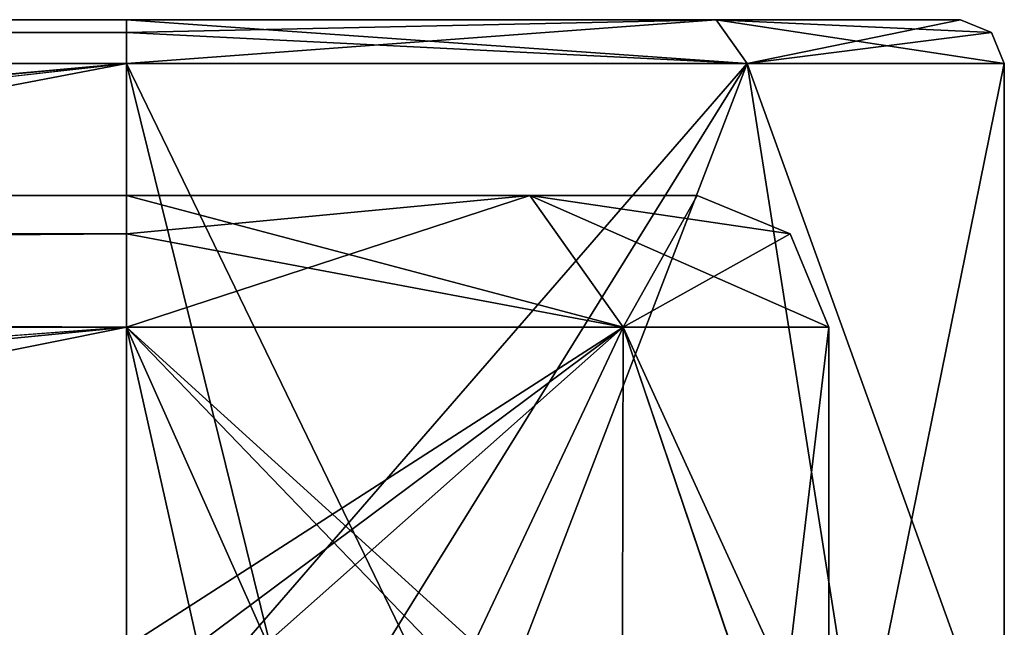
# Model space of a CAD drawing. Header units: millimetres. Extents: x -12 to 310, y -379 to 242.
# Tile 256 of 256: x 298.88 to 310.1, y 7.58 to 14.5. Entities that reach past the tile are written whole.
import ezdxf

# ---------------------------------------------------------------- set-up
doc = ezdxf.new("R2010")
doc.units = ezdxf.units.MM
doc.header["$LTSCALE"] = 65.185185
for name, color, linetype in [('3071', 7, 'CONTINUOUS'), ('3072', 7, 'CONTINUOUS'), ('3073', 7, 'CONTINUOUS'), ('3074', 7, 'CONTINUOUS'), ('3078', 7, 'CONTINUOUS'), ('3079', 7, 'CONTINUOUS'), ('3080', 7, 'CONTINUOUS'), ('3081', 7, 'CONTINUOUS'), ('3082', 7, 'CONTINUOUS'), ('3083', 7, 'CONTINUOUS'), ('3084', 7, 'CONTINUOUS'), ('3099', 7, 'CONTINUOUS'), ('3100', 7, 'CONTINUOUS'), ('3101', 7, 'CONTINUOUS'), ('3102', 7, 'CONTINUOUS'), ('3103', 7, 'CONTINUOUS'), ('3104', 7, 'CONTINUOUS'), ('3105', 7, 'CONTINUOUS'), ('3110', 7, 'CONTINUOUS'), ('3111', 7, 'CONTINUOUS'), ('3123', 7, 'CONTINUOUS'), ('3124', 7, 'CONTINUOUS')]:
    doc.layers.add(name, color=color, linetype=linetype)

msp = doc.modelspace()

# ---------------------------------------------------------------- linework, layer by layer
at = {"layer": '3071', "linetype": 'CONTINUOUS'}
for points in [[(75.3, 14.5, -45.5), (75.3, 14.354, -45.146), (300.1, 14.5, -45.5), (75.3, 14.5, -45.5)], [(300.1, 14.5, -45.5), (75.3, 14.354, -45.146), (300.1, 14.354, -45.146), (300.1, 14.5, -45.5)], [(75.3, 14.354, -45.146), (75.3, 14, -45), (300.1, 14.354, -45.146), (75.3, 14.354, -45.146)], [(300.1, 14.354, -45.146), (75.3, 14, -45), (300.1, 14, -45), (300.1, 14.354, -45.146)]]:
    msp.add_3dface(points, dxfattribs=at)
at = {"layer": '3072', "linetype": 'CONTINUOUS'}
for points in [[(75.3, 14.5, -84.5), (75.3, 14.5, -45.5), (300.1, 14.5, -45.5), (75.3, 14.5, -84.5)], [(75.3, 14.5, -84.5), (300.1, 14.5, -45.5), (300.1, 14.5, -84.5), (75.3, 14.5, -84.5)], [(300.1, 14.5, -84.5), (300.1, 14.5, -45.5), (306.817, 14.5, -48.283), (300.1, 14.5, -84.5)], [(306.817, 14.5, -81.717), (300.1, 14.5, -84.5), (306.817, 14.5, -48.283), (306.817, 14.5, -81.717)], [(309.6, 14.5, -75), (306.817, 14.5, -81.717), (309.6, 14.5, -55), (309.6, 14.5, -75)], [(309.6, 14.5, -55), (306.817, 14.5, -81.717), (306.817, 14.5, -48.283), (309.6, 14.5, -55)]]:
    msp.add_3dface(points, dxfattribs=at)
at = {"layer": '3073', "linetype": 'CONTINUOUS'}
for points in [[(75.3, 14.354, -84.854), (75.3, 14.5, -84.5), (300.1, 14.354, -84.854), (75.3, 14.354, -84.854)], [(75.3, 14.5, -84.5), (300.1, 14.5, -84.5), (300.1, 14.354, -84.854), (75.3, 14.5, -84.5)], [(75.3, 14, -85), (75.3, 14.354, -84.854), (300.1, 14, -85), (75.3, 14, -85)], [(300.1, 14, -85), (75.3, 14.354, -84.854), (300.1, 14.354, -84.854), (300.1, 14, -85)]]:
    msp.add_3dface(points, dxfattribs=at)
at = {"layer": '3074', "linetype": 'CONTINUOUS'}
for points in [[(75.3, -6.195, -85), (75.3, 14, -85), (300.1, 14, -85), (75.3, -6.195, -85)], [(75.3, -6.195, -85), (300.1, 14, -85), (170.63, 2.209, -85), (75.3, -6.195, -85)], [(170.63, 2.209, -85), (300.1, 14, -85), (210.015, 3.942, -85), (170.63, 2.209, -85)], [(210.015, 3.942, -85), (300.1, 14, -85), (253.175, 5.046, -85), (210.015, 3.942, -85)], [(253.175, 5.046, -85), (300.1, 14, -85), (300.1, 5.859, -85), (253.175, 5.046, -85)]]:
    msp.add_3dface(points, dxfattribs=at)
at = {"layer": '3078', "linetype": 'CONTINUOUS'}
for points in [[(300.1, 14, -45), (75.3, 14, -45), (300.1, 5.859, -45), (300.1, 14, -45)], [(300.1, 5.859, -45), (75.3, 14, -45), (264.722, 5.273, -45), (300.1, 5.859, -45)]]:
    msp.add_3dface(points, dxfattribs=at)
at = {"layer": '3079', "linetype": 'CONTINUOUS'}
for points in [[(300.1, 14, -45), (300.1, 5.859, -45), (302.112, 5.865, -45.204), (300.1, 14, -45)], [(304.041, 5.87, -45.809), (300.1, 14, -45), (302.112, 5.865, -45.204), (304.041, 5.87, -45.809)], [(300.1, 14, -45), (304.041, 5.87, -45.809), (307.171, 14, -47.929), (300.1, 14, -45)], [(304.041, 5.87, -45.809), (308.449, 5.883, -49.496), (307.171, 14, -47.929), (304.041, 5.87, -45.809)], [(310.1, 5.888, -55), (310.1, 14, -55), (307.171, 14, -47.929), (310.1, 5.888, -55)], [(308.449, 5.883, -49.496), (310.1, 5.888, -55), (307.171, 14, -47.929), (308.449, 5.883, -49.496)]]:
    msp.add_3dface(points, dxfattribs=at)
at = {"layer": '3080', "linetype": 'CONTINUOUS'}
for points in [[(300.1, 14.5, -45.5), (300.1, 14.354, -45.146), (307.171, 14, -47.929), (300.1, 14.5, -45.5)], [(306.817, 14.5, -48.283), (300.1, 14.5, -45.5), (307.171, 14, -47.929), (306.817, 14.5, -48.283)], [(309.6, 14.5, -55), (306.817, 14.5, -48.283), (309.954, 14.354, -55), (309.6, 14.5, -55)], [(310.1, 14, -55), (306.817, 14.5, -48.283), (307.171, 14, -47.929), (310.1, 14, -55)], [(306.817, 14.5, -48.283), (310.1, 14, -55), (309.954, 14.354, -55), (306.817, 14.5, -48.283)], [(300.1, 14.354, -45.146), (300.1, 14, -45), (307.171, 14, -47.929), (300.1, 14.354, -45.146)]]:
    msp.add_3dface(points, dxfattribs=at)
at = {"layer": '3081', "linetype": 'CONTINUOUS'}
for points in [[(309.6, 14.5, -75), (309.6, 14.5, -55), (309.954, 14.354, -55), (309.6, 14.5, -75)], [(309.6, 14.5, -75), (309.954, 14.354, -55), (309.954, 14.354, -75), (309.6, 14.5, -75)], [(309.954, 14.354, -55), (310.1, 14, -55), (309.954, 14.354, -75), (309.954, 14.354, -55)], [(310.1, 14, -55), (310.1, 14, -75), (309.954, 14.354, -75), (310.1, 14, -55)]]:
    msp.add_3dface(points, dxfattribs=at)
at = {"layer": '3082', "linetype": 'CONTINUOUS'}
for points in [[(310.1, 14, -55), (310.1, 5.888, -55), (310.1, 5.888, -75), (310.1, 14, -55)], [(310.1, 14, -75), (310.1, 14, -55), (310.1, 5.888, -75), (310.1, 14, -75)]]:
    msp.add_3dface(points, dxfattribs=at)
at = {"layer": '3083', "linetype": 'CONTINUOUS'}
for points in [[(300.1, 5.859, -85), (300.1, 14, -85), (307.171, 14, -82.071), (300.1, 5.859, -85)], [(302.112, 5.865, -84.796), (300.1, 5.859, -85), (307.171, 14, -82.071), (302.112, 5.865, -84.796)], [(304.041, 5.87, -84.191), (302.112, 5.865, -84.796), (307.171, 14, -82.071), (304.041, 5.87, -84.191)], [(308.449, 5.883, -80.504), (304.041, 5.87, -84.191), (307.171, 14, -82.071), (308.449, 5.883, -80.504)], [(310.1, 14, -75), (308.449, 5.883, -80.504), (307.171, 14, -82.071), (310.1, 14, -75)], [(310.1, 14, -75), (310.1, 5.888, -75), (308.449, 5.883, -80.504), (310.1, 14, -75)]]:
    msp.add_3dface(points, dxfattribs=at)
at = {"layer": '3084', "linetype": 'CONTINUOUS'}
for points in [[(300.1, 14.5, -84.5), (306.817, 14.5, -81.717), (300.1, 14.354, -84.854), (300.1, 14.5, -84.5)], [(306.817, 14.5, -81.717), (300.1, 14, -85), (300.1, 14.354, -84.854), (306.817, 14.5, -81.717)], [(300.1, 14, -85), (306.817, 14.5, -81.717), (307.171, 14, -82.071), (300.1, 14, -85)], [(306.817, 14.5, -81.717), (309.6, 14.5, -75), (307.171, 14, -82.071), (306.817, 14.5, -81.717)], [(309.6, 14.5, -75), (309.954, 14.354, -75), (307.171, 14, -82.071), (309.6, 14.5, -75)], [(309.954, 14.354, -75), (310.1, 14, -75), (307.171, 14, -82.071), (309.954, 14.354, -75)]]:
    msp.add_3dface(points, dxfattribs=at)
at = {"layer": '3099', "linetype": 'CONTINUOUS'}
for points in [[(198.528, 3.543, -47), (134.8, 11, -47), (300.1, 11, -47), (198.528, 3.543, -47)], [(235.37, 4.648, -47), (198.528, 3.543, -47), (300.1, 11, -47), (235.37, 4.648, -47)], [(278.136, 6.596, -47), (235.37, 4.648, -47), (300.1, 11, -47), (278.136, 6.596, -47)], [(300.1, 7.363, -47), (278.136, 6.596, -47), (300.1, 11, -47), (300.1, 7.363, -47)]]:
    msp.add_3dface(points, dxfattribs=at)
at = {"layer": '3100', "linetype": 'CONTINUOUS'}
for points in [[(134.8, 12.5, -48.5), (300.1, 12.5, -48.5), (300.1, 12.061, -47.439), (134.8, 12.5, -48.5)], [(134.8, 12.061, -47.439), (134.8, 12.5, -48.5), (300.1, 12.061, -47.439), (134.8, 12.061, -47.439)], [(300.1, 11, -47), (134.8, 11, -47), (134.8, 12.061, -47.439), (300.1, 11, -47)], [(300.1, 11, -47), (134.8, 12.061, -47.439), (300.1, 12.061, -47.439), (300.1, 11, -47)]]:
    msp.add_3dface(points, dxfattribs=at)
at = {"layer": '3101', "linetype": 'CONTINUOUS'}
for points in [[(300.1, 12.5, -48.5), (134.8, 12.5, -48.5), (300.1, 12.5, -81.5), (300.1, 12.5, -48.5)], [(300.1, 12.5, -81.5), (134.8, 12.5, -48.5), (134.8, 12.5, -81.5), (300.1, 12.5, -81.5)], [(304.696, 12.5, -79.596), (300.1, 12.5, -48.5), (300.1, 12.5, -81.5), (304.696, 12.5, -79.596)], [(300.1, 12.5, -48.5), (304.696, 12.5, -79.596), (304.696, 12.5, -50.404), (300.1, 12.5, -48.5)], [(304.696, 12.5, -79.596), (306.6, 12.5, -75), (304.696, 12.5, -50.404), (304.696, 12.5, -79.596)], [(304.696, 12.5, -50.404), (306.6, 12.5, -75), (306.6, 12.5, -55), (304.696, 12.5, -50.404)]]:
    msp.add_3dface(points, dxfattribs=at)
at = {"layer": '3102', "linetype": 'CONTINUOUS'}
for points in [[(304.696, 12.5, -79.596), (300.1, 12.5, -81.5), (305.757, 11, -80.657), (304.696, 12.5, -79.596)], [(305.757, 11, -80.657), (300.1, 12.5, -81.5), (300.1, 12.061, -82.561), (305.757, 11, -80.657)], [(306.6, 12.5, -75), (304.696, 12.5, -79.596), (307.661, 12.061, -75), (306.6, 12.5, -75)], [(307.661, 12.061, -75), (304.696, 12.5, -79.596), (308.1, 11, -75), (307.661, 12.061, -75)], [(308.1, 11, -75), (304.696, 12.5, -79.596), (305.757, 11, -80.657), (308.1, 11, -75)], [(300.1, 11, -83), (305.757, 11, -80.657), (300.1, 12.061, -82.561), (300.1, 11, -83)]]:
    msp.add_3dface(points, dxfattribs=at)
at = {"layer": '3103', "linetype": 'CONTINUOUS'}
for points in [[(306.6, 12.5, -55), (306.6, 12.5, -75), (307.661, 12.061, -75), (306.6, 12.5, -55)], [(306.6, 12.5, -55), (307.661, 12.061, -75), (307.661, 12.061, -55), (306.6, 12.5, -55)], [(307.661, 12.061, -75), (308.1, 11, -75), (307.661, 12.061, -55), (307.661, 12.061, -75)], [(307.661, 12.061, -55), (308.1, 11, -75), (308.1, 11, -55), (307.661, 12.061, -55)]]:
    msp.add_3dface(points, dxfattribs=at)
at = {"layer": '3104', "linetype": 'CONTINUOUS'}
for points in [[(300.1, 11, -47), (300.1, 12.061, -47.439), (304.696, 12.5, -50.404), (300.1, 11, -47)], [(300.1, 11, -47), (304.696, 12.5, -50.404), (305.757, 11, -49.343), (300.1, 11, -47)], [(300.1, 12.061, -47.439), (300.1, 12.5, -48.5), (304.696, 12.5, -50.404), (300.1, 12.061, -47.439)], [(304.696, 12.5, -50.404), (306.6, 12.5, -55), (305.757, 11, -49.343), (304.696, 12.5, -50.404)], [(306.6, 12.5, -55), (307.661, 12.061, -55), (305.757, 11, -49.343), (306.6, 12.5, -55)], [(307.661, 12.061, -55), (308.1, 11, -55), (305.757, 11, -49.343), (307.661, 12.061, -55)]]:
    msp.add_3dface(points, dxfattribs=at)
at = {"layer": '3105', "linetype": 'CONTINUOUS'}
for points in [[(300.1, 7.363, -47), (300.1, 11, -47), (305.757, 11, -49.343), (300.1, 7.363, -47)], [(300.1, 7.363, -47), (305.757, 11, -49.343), (300.905, 7.386, -47.041), (300.1, 7.363, -47)], [(300.905, 7.386, -47.041), (305.757, 11, -49.343), (301.702, 7.409, -47.162), (300.905, 7.386, -47.041)], [(301.702, 7.409, -47.162), (305.757, 11, -49.343), (303.895, 7.059, -47.957), (301.702, 7.409, -47.162)], [(303.895, 7.059, -47.957), (305.757, 11, -49.343), (305.748, 5.879, -49.334), (303.895, 7.059, -47.957)], [(305.748, 5.879, -49.334), (305.757, 11, -49.343), (307.488, 5.886, -51.932), (305.748, 5.879, -49.334)], [(305.757, 11, -49.343), (308.1, 11, -55), (307.488, 5.886, -51.932), (305.757, 11, -49.343)], [(307.488, 5.886, -51.932), (308.1, 11, -55), (308.1, 5.888, -54.999), (307.488, 5.886, -51.932)]]:
    msp.add_3dface(points, dxfattribs=at)
at = {"layer": '3110', "linetype": 'CONTINUOUS'}
for points in [[(305.757, 11, -80.657), (300.1, 11, -83), (305.748, 5.879, -80.666), (305.757, 11, -80.657)], [(305.748, 5.879, -80.666), (300.1, 11, -83), (303.899, 7.056, -82.04), (305.748, 5.879, -80.666)], [(300.1, 11, -83), (301.702, 7.409, -82.838), (303.899, 7.056, -82.04), (300.1, 11, -83)], [(301.702, 7.409, -82.838), (300.1, 11, -83), (300.912, 7.386, -82.959), (301.702, 7.409, -82.838)], [(300.912, 7.386, -82.959), (300.1, 11, -83), (300.1, 7.363, -83), (300.912, 7.386, -82.959)], [(305.757, 11, -80.657), (305.748, 5.879, -80.666), (307.493, 5.886, -78.057), (305.757, 11, -80.657)], [(308.1, 11, -75), (305.757, 11, -80.657), (308.1, 5.888, -75.001), (308.1, 11, -75)], [(308.1, 5.888, -75.001), (305.757, 11, -80.657), (307.493, 5.886, -78.057), (308.1, 5.888, -75.001)]]:
    msp.add_3dface(points, dxfattribs=at)
at = {"layer": '3111', "linetype": 'CONTINUOUS'}
for points in [[(308.1, 11, -55), (308.1, 11, -75), (308.1, 5.888, -54.999), (308.1, 11, -55)], [(308.1, 5.888, -54.999), (308.1, 11, -75), (308.1, 5.888, -75.001), (308.1, 5.888, -54.999)]]:
    msp.add_3dface(points, dxfattribs=at)
at = {"layer": '3123', "linetype": 'CONTINUOUS'}
for points in [[(300.1, 7.363, -83), (300.1, 11, -83), (134.8, 11, -83), (300.1, 7.363, -83)], [(278.136, 6.596, -83), (300.1, 7.363, -83), (134.8, 11, -83), (278.136, 6.596, -83)]]:
    msp.add_3dface(points, dxfattribs=at)
at = {"layer": '3124', "linetype": 'CONTINUOUS'}
for points in [[(300.1, 12.5, -81.5), (134.8, 12.5, -81.5), (134.8, 12.061, -82.561), (300.1, 12.5, -81.5)], [(300.1, 12.061, -82.561), (300.1, 12.5, -81.5), (134.8, 12.061, -82.561), (300.1, 12.061, -82.561)], [(300.1, 11, -83), (300.1, 12.061, -82.561), (134.8, 11, -83), (300.1, 11, -83)], [(134.8, 11, -83), (300.1, 12.061, -82.561), (134.8, 12.061, -82.561), (134.8, 11, -83)]]:
    msp.add_3dface(points, dxfattribs=at)

doc.saveas('drawing.dxf')
